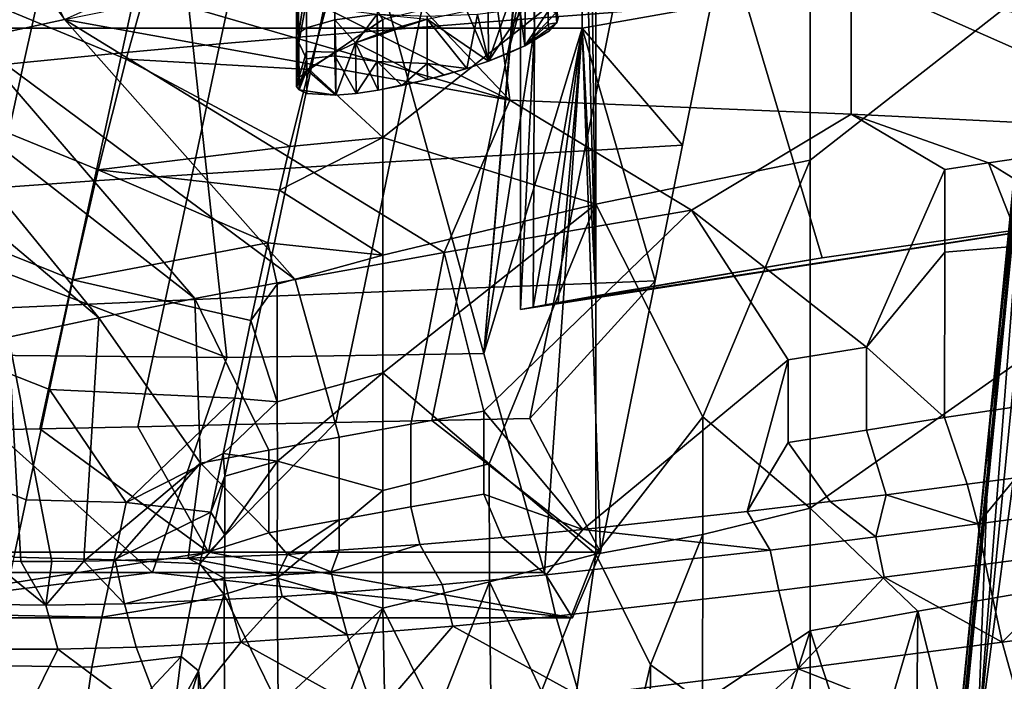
# Model space of a CAD drawing. Header units: millimetres. Extents: x -316 to 316, y -388 to 296.
# Tile 20 of 79: x -239 to -201, y 168 to 193. Entities that reach past the tile are written whole.
import ezdxf

# ---------------------------------------------------------------- set-up
doc = ezdxf.new("R2010")
doc.units = ezdxf.units.MM
doc.layers.add('Layer 01', color=7, linetype='Continuous', true_color=0x000000)

msp = doc.modelspace()

# ---------------------------------------------------------------- linework, layer by layer
at = {"layer": 'Layer 01'}
for points in [[(-253.462, 189.16, 271.231), (-267.414, 239.616, 5), (-237.373, 239.319, 5)], [(-237.373, 239.319, 5), (-230.993, 180.558, 315.566), (-253.462, 189.16, 271.231)], [(-237.373, 239.319, 5), (-221.167, 180.714, 314.229), (-230.993, 180.558, 315.566)], [(-221.167, 180.714, 314.229), (-237.373, 239.319, 5), (-217.911, 219.505, 376.35)], [(-217.911, 219.505, 376.35), (-219.241, 203.135, 350.98), (-221.167, 180.714, 314.229)], [(-216.882, 182.916, 396), (-216.882, 213.355, 396), (-217.242, 213.295, 389.123)], [(-216.882, 213.355, 396), (-191.71, 186.737, 396), (-175.125, 188.691, 396)], [(-216.882, 213.355, 396), (-208.241, 184.365, 396), (-191.71, 186.737, 396)], [(-208.241, 184.365, 396), (-216.882, 213.355, 396), (-216.882, 182.916, 396)], [(-141.856, 191.649, 396), (-216.882, 213.355, 396), (-158.503, 190.309, 396)], [(-216.882, 213.355, 396), (-175.125, 188.691, 396), (-158.503, 190.309, 396)], [(-108.517, 193.657, 396), (-216.882, 213.355, 396), (-125.544, 192.733, 396)], [(-125.544, 192.733, 396), (-216.882, 213.355, 396), (-141.856, 191.649, 396)], [(-216.882, 182.916, 396), (-217.242, 213.295, 389.123), (-217.409, 203.135, 385.932)], [(-219.236, 193.135, 351.071), (-219.404, 212.929, 347.875), (-219.764, 212.867, 341)], [(-141.856, 191.649, 341), (-158.503, 190.309, 341), (-219.764, 212.867, 341)], [(-125.544, 192.733, 341), (-219.764, 212.867, 341), (-108.517, 193.657, 341)], [(-219.764, 212.867, 341), (-158.503, 190.309, 341), (-175.125, 188.691, 341)], [(-219.764, 212.867, 341), (-191.71, 186.737, 341), (-219.764, 182.394, 341)], [(-175.125, 188.691, 341), (-191.71, 186.737, 341), (-219.764, 212.867, 341)], [(-219.764, 212.867, 341), (-125.544, 192.733, 341), (-141.856, 191.649, 341)], [(-219.764, 212.867, 341), (-219.764, 182.394, 341), (-219.236, 193.135, 351.071)], [(-219.236, 193.135, 351.071), (-219.241, 203.135, 350.98), (-219.404, 212.929, 347.875)], [(-198.613, 193.294, 454.792), (-197.87, 210.542, 452.372), (-202.318, 165.484, 453.958)], [(-200.113, 193.895, 451.03), (-202.318, 165.484, 453.958), (-197.87, 210.542, 452.372)], [(-198.662, 210.031, 448.572), (-198.662, 209.548, 434.345), (-201.786, 178.329, 441.619), (-201.828, 178.173, 449.652)], [(-198.662, 210.031, 448.572), (-201.828, 178.173, 449.652), (-200.113, 193.895, 451.03)], [(-201.35, 181.858, 416.102), (-201.786, 178.329, 441.619), (-198.662, 209.548, 434.345), (-198.662, 208.675, 408.595)], [(-198.662, 208.675, 408.595), (-200.524, 189.843, 406.392), (-209.744, 97.172, 412.376)], [(-198.662, 208.675, 408.595), (-209.744, 97.172, 412.376), (-201.35, 181.858, 416.102)], [(-244.207, 203.135, 352.289), (-219.241, 203.135, 350.98), (-244.202, 193.135, 352.379)], [(-219.241, 203.135, 350.98), (-244.207, 203.135, 352.289), (-244.202, 193.135, 352.379)], [(-219.236, 193.135, 351.071), (-244.202, 193.135, 352.379), (-219.241, 203.135, 350.98)], [(-244.202, 193.135, 352.379), (-219.236, 193.135, 351.071), (-219.241, 203.135, 350.98)], [(-217.409, 203.135, 385.932), (-242.375, 203.135, 387.241), (-242.37, 193.135, 387.331)], [(-242.375, 203.135, 387.241), (-217.409, 203.135, 385.932), (-242.37, 193.135, 387.331)], [(-217.409, 203.135, 385.932), (-242.37, 193.135, 387.331), (-217.404, 193.135, 386.023)], [(-217.404, 193.135, 386.023), (-242.37, 193.135, 387.331), (-217.409, 203.135, 385.932)], [(-221.167, 180.714, 314.229), (-219.241, 203.135, 350.98), (-219.236, 193.135, 351.071)], [(-217.404, 193.135, 386.023), (-216.882, 182.916, 396), (-217.409, 203.135, 385.932)], [(-217.409, 203.135, 385.932), (-212.495, 194.001, 479.706), (-217.404, 193.135, 386.023)], [(-194.02, 200.825, 520.351), (-185.476, 190.295, 522.496), (-207.129, 195.143, 522.783)], [(-242.272, 195.043, 697.188), (-234.832, 191.954, 697.427), (-233.624, 196.273, 713.973), (-241.011, 199.395, 713.77)], [(-216.247, 193.735, 479.831), (-215.237, 198.707, 499.173), (-218.993, 198.37, 499.282), (-219.998, 193.456, 479.956)], [(-219.998, 193.456, 479.956), (-218.993, 198.37, 499.282), (-222.673, 198.021, 499.387), (-223.675, 193.171, 480.078)], [(-223.675, 193.171, 480.078), (-222.673, 198.021, 499.387), (-226.5, 197.637, 499.497), (-227.5, 192.859, 480.206)], [(-227.5, 192.859, 480.206), (-226.5, 197.637, 499.497), (-230.251, 197.236, 499.604), (-231.25, 192.536, 480.33)], [(-231.25, 192.536, 480.33), (-230.251, 197.236, 499.604), (-233.998, 196.808, 499.71), (-234.997, 192.195, 480.454)], [(-240.73, 192.702, 536.244), (-238.489, 196.856, 549.789), (-244.028, 194.518, 550.343), (-244.028, 192.856, 543.334)], [(-238.489, 196.856, 549.789), (-240.73, 192.702, 536.244), (-237.197, 193.471, 533.357), (-232.215, 195.71, 535.254)], [(-234.997, 192.195, 480.454), (-233.998, 196.808, 499.71), (-237.74, 196.349, 499.816), (-238.742, 191.832, 480.578)], [(-228.326, 196.875, 561.008), (-228.312, 191.105, 562.591), (-228.326, 190.916, 561.881)], [(-228.326, 196.875, 561.008), (-228.23, 192.966, 562.774), (-228.312, 191.105, 562.591)], [(-228.23, 192.966, 562.774), (-228.326, 196.875, 561.008), (-227.945, 194.941, 563.34)], [(-228.326, 190.916, 561.881), (-228.23, 192.576, 560.863), (-228.326, 196.875, 561.008)], [(-227.945, 194.186, 559.589), (-228.326, 196.875, 561.008), (-228.23, 192.576, 560.863)], [(-216.883, 186.423, 660.279), (-208.691, 188.102, 659.881), (-208.691, 197.093, 697.801), (-216.883, 195.415, 698.199)], [(-200.461, 194.537, 680.471), (-208.691, 197.093, 697.801), (-208.691, 188.102, 659.881)], [(-237.197, 193.471, 533.357), (-240.73, 192.702, 536.244), (-238.774, 196.514, 533.776)], [(-240.73, 192.702, 536.244), (-240.413, 196.212, 535.146), (-238.774, 196.514, 533.776)], [(-239.401, 196.501, 549.873), (-237.197, 193.471, 533.357), (-240.73, 192.702, 536.244)], [(-225.275, 195.778, 526.682), (-220.997, 196.538, 525.112), (-220.167, 190.395, 526.337)], [(-220.167, 190.395, 526.337), (-220.997, 196.538, 525.112), (-207.129, 195.143, 522.783), (-207.129, 189.849, 524.038)], [(-242.484, 191.444, 480.701), (-238.742, 191.832, 480.578), (-237.74, 196.349, 499.816), (-241.476, 195.854, 499.921)], [(-227.84, 191.557, 694.001), (-226.595, 196.13, 711.76), (-233.624, 196.273, 713.973), (-234.832, 191.954, 697.427)], [(-227.84, 191.557, 694.001), (-225.021, 193.465, 698.662), (-226.595, 196.13, 711.76)], [(-229.42, 195.019, 528.571), (-225.275, 195.778, 526.682), (-220.167, 190.395, 526.337)], [(-226.861, 193.462, 565.286), (-226.861, 195.255, 564.932), (-225.239, 195.465, 565.995), (-225.239, 193.672, 566.349)], [(-216.883, 195.415, 698.199), (-225.021, 193.465, 698.662), (-225.021, 188.969, 679.702)], [(-216.883, 186.423, 660.279), (-216.883, 195.415, 698.199), (-225.021, 188.969, 679.702)], [(-243.395, 190.789, 680.873), (-235.905, 187.732, 681.15), (-234.832, 191.954, 697.427), (-242.272, 195.043, 697.188)], [(-229.42, 195.019, 528.571), (-220.167, 190.395, 526.337), (-233.421, 194.246, 530.805)], [(-227.945, 194.941, 563.34), (-227.945, 193.148, 563.694), (-228.23, 192.966, 562.774)], [(-227.945, 193.148, 563.694), (-227.945, 194.941, 563.34), (-226.861, 195.255, 564.932), (-226.861, 193.462, 565.286)], [(-207.129, 195.143, 522.783), (-185.476, 190.295, 522.496), (-193.695, 189.194, 523.092)], [(-207.129, 189.849, 524.038), (-207.129, 195.143, 522.783), (-193.695, 189.194, 523.092)], [(-208.701, 174.801, 603.8), (-200.461, 180.58, 621.611), (-200.461, 194.537, 680.471), (-208.691, 188.102, 659.881)], [(-233.421, 194.246, 530.805), (-220.167, 190.395, 526.337), (-237.197, 193.471, 533.357)], [(-227.945, 191.968, 560.026), (-227.945, 194.186, 559.589), (-228.23, 192.576, 560.863)], [(-226.861, 192.08, 558.351), (-226.861, 193.872, 557.997), (-227.945, 194.186, 559.589), (-227.945, 191.968, 560.026)], [(-219.79, 193.872, 557.997), (-219.594, 192.468, 558.486), (-218.706, 193.29, 559.766), (-218.706, 194.186, 559.589)], [(-218.371, 193.345, 560.914), (-218.422, 194.368, 560.509), (-218.706, 194.186, 559.589), (-218.706, 193.29, 559.766)], [(-218.422, 194.368, 560.509), (-218.371, 193.345, 560.914), (-218.324, 193.535, 561.694)], [(-225.239, 191.87, 557.288), (-225.239, 193.662, 556.934), (-226.861, 193.872, 557.997), (-226.861, 192.08, 558.351)], [(-221.818, 193.804, 566.474), (-220.991, 191.882, 557.487), (-223.331, 193.48, 566.774)], [(-220.998, 193.924, 566.101), (-220.991, 191.882, 557.487), (-221.818, 193.804, 566.474)], [(-221.412, 193.662, 556.934), (-220.991, 191.882, 557.487), (-220.248, 192.172, 557.92), (-219.79, 193.872, 557.997)], [(-220.998, 193.924, 566.101), (-220.248, 193.992, 565.594), (-220.991, 191.882, 557.487)], [(-219.592, 194.005, 564.965), (-219.594, 192.468, 558.486), (-220.991, 191.882, 557.487)], [(-219.592, 194.005, 564.965), (-220.991, 191.882, 557.487), (-220.248, 193.992, 565.594)], [(-220.248, 192.172, 557.92), (-219.594, 192.468, 558.486), (-219.79, 193.872, 557.997)], [(-218.655, 193.867, 563.419), (-219.594, 192.468, 558.486), (-219.592, 194.005, 564.965)], [(-218.655, 193.867, 563.419), (-218.409, 193.726, 562.573), (-219.594, 192.468, 558.486)], [(-212.495, 194.001, 479.706), (-213.572, 188.665, 459.149), (-217.404, 193.135, 386.023)], [(-212.495, 194.001, 479.706), (-216.247, 193.735, 479.831), (-217.32, 188.459, 459.292), (-213.572, 188.665, 459.149)], [(-202.318, 165.484, 453.958), (-200.113, 193.895, 451.03), (-201.828, 178.173, 449.652)], [(-240.73, 192.702, 536.244), (-237.197, 193.471, 533.357), (-228.38, 183.536, 530.828)], [(-222.68, 184.565, 528.458), (-237.197, 193.471, 533.357), (-220.167, 190.395, 526.337)], [(-222.68, 184.565, 528.458), (-228.38, 183.536, 530.828), (-237.197, 193.471, 533.357)], [(-227.945, 192.252, 563.871), (-227.945, 193.148, 563.694), (-226.861, 193.462, 565.286), (-226.828, 192.228, 565.564)], [(-225.021, 188.969, 679.702), (-225.021, 193.465, 698.662), (-227.84, 191.557, 694.001)], [(-226.068, 192.576, 566.119), (-226.861, 193.462, 565.286), (-225.239, 193.672, 566.349)], [(-226.068, 192.576, 566.119), (-226.828, 192.228, 565.564), (-226.861, 193.462, 565.286)], [(-225.214, 192.907, 566.511), (-226.068, 192.576, 566.119), (-225.239, 193.672, 566.349)], [(-223.325, 191.173, 557.038), (-226.068, 192.576, 566.119), (-223.331, 193.48, 566.774), (-221.816, 191.604, 557.19)], [(-226.068, 192.576, 566.119), (-225.214, 192.907, 566.511), (-223.331, 193.48, 566.774)], [(-225.214, 192.907, 566.511), (-225.239, 193.672, 566.349), (-224.288, 193.213, 566.732)], [(-223.331, 193.48, 566.774), (-224.288, 193.213, 566.732), (-225.239, 193.672, 566.349)], [(-223.326, 191.796, 556.914), (-223.326, 193.588, 556.56), (-225.239, 193.662, 556.934), (-225.239, 191.87, 557.288)], [(-224.288, 193.213, 566.732), (-223.331, 193.48, 566.774), (-225.214, 192.907, 566.511)], [(-221.068, 188.245, 459.435), (-219.998, 193.456, 479.956), (-223.675, 193.171, 480.078), (-224.742, 188.028, 459.576)], [(-220.991, 191.882, 557.487), (-221.816, 191.604, 557.19), (-223.331, 193.48, 566.774)], [(-223.326, 191.796, 556.914), (-221.816, 191.604, 557.19), (-221.412, 193.662, 556.934), (-223.326, 193.588, 556.56)], [(-221.816, 191.604, 557.19), (-220.991, 191.882, 557.487), (-221.412, 193.662, 556.934)], [(-217.32, 188.459, 459.292), (-216.247, 193.735, 479.831), (-219.998, 193.456, 479.956), (-221.068, 188.245, 459.435)], [(-218.409, 193.726, 562.573), (-218.371, 193.345, 560.914), (-219.594, 192.468, 558.486)], [(-218.371, 193.345, 560.914), (-218.409, 193.726, 562.573), (-218.324, 193.535, 561.694)], [(-219.236, 193.135, 351.071), (-217.404, 193.135, 386.023), (-242.37, 193.135, 387.331), (-244.202, 193.135, 352.379)], [(-217.404, 193.135, 386.023), (-219.236, 193.135, 351.071), (-244.202, 193.135, 352.379), (-242.37, 193.135, 387.331)], [(-224.742, 188.028, 459.576), (-223.675, 193.171, 480.078), (-227.5, 192.859, 480.206), (-228.565, 187.794, 459.721)], [(-228.241, 191.235, 563.073), (-228.23, 192.966, 562.774), (-227.945, 193.148, 563.694), (-227.945, 192.252, 563.871)], [(-217.404, 193.135, 386.023), (-218.852, 172.342, 358.404), (-221.167, 180.714, 314.229)], [(-219.236, 193.135, 351.071), (-217.404, 193.135, 386.023), (-221.167, 180.714, 314.229)], [(-219.764, 182.394, 341), (-219.285, 182.482, 350.131), (-219.236, 193.135, 351.071)], [(-218.371, 193.345, 560.914), (-218.657, 193.042, 559.942), (-219.594, 192.468, 558.486)], [(-218.706, 193.29, 559.766), (-219.594, 192.468, 558.486), (-218.657, 193.042, 559.942)], [(-217.404, 193.135, 386.023), (-219.236, 193.135, 351.071), (-219.285, 182.482, 350.131)], [(-217.404, 193.135, 386.023), (-219.285, 182.482, 350.131), (-218.807, 182.569, 359.263)], [(-218.852, 172.342, 358.404), (-217.404, 193.135, 386.023), (-216.71, 173.123, 399.276), (-217.779, 170.616, 378.88)], [(-218.807, 182.569, 359.263), (-218.328, 182.656, 368.394), (-217.404, 193.135, 386.023)], [(-218.706, 193.29, 559.766), (-218.657, 193.042, 559.942), (-218.371, 193.345, 560.914)], [(-218.328, 182.656, 368.394), (-216.882, 182.916, 396), (-217.404, 193.135, 386.023)], [(-216.71, 173.123, 399.276), (-217.404, 193.135, 386.023), (-214.618, 183.484, 439.191)], [(-217.404, 193.135, 386.023), (-213.572, 188.665, 459.149), (-214.618, 183.484, 439.191)], [(-202.318, 165.484, 453.958), (-200.108, 165.376, 457.233), (-198.613, 193.294, 454.792)], [(-240.73, 192.702, 536.244), (-232.215, 182.808, 532.854), (-243.966, 191.971, 539.471)], [(-228.38, 183.536, 530.828), (-232.215, 182.808, 532.854), (-240.73, 192.702, 536.244)], [(-228.565, 187.794, 459.721), (-227.5, 192.859, 480.206), (-231.25, 192.536, 480.33), (-232.313, 187.554, 459.864)], [(-228.23, 192.966, 562.774), (-228.241, 191.235, 563.073), (-228.312, 191.105, 562.591)], [(-138.143, 109.404, 399.955), (-237.557, -183.094, 409.876), (-200.241, 192.379, 397.14)], [(-237.557, -183.094, 409.876), (-209.744, 97.172, 412.376), (-200.241, 192.379, 397.14)], [(-232.313, 187.554, 459.864), (-231.25, 192.536, 480.33), (-234.997, 192.195, 480.454), (-236.061, 187.303, 460.007)], [(-228.326, 190.916, 561.881), (-228.227, 190.786, 561.204), (-228.23, 192.576, 560.863)], [(-228.23, 192.576, 560.863), (-228.227, 190.786, 561.204), (-227.945, 191.968, 560.026)], [(-226.068, 192.576, 566.119), (-226.827, 190.58, 558.612), (-226.828, 192.228, 565.564)], [(-226.068, 192.576, 566.119), (-226.051, 190.647, 557.965), (-226.827, 190.58, 558.612)], [(-225.208, 190.77, 557.492), (-226.051, 190.647, 557.965), (-226.068, 192.576, 566.119)], [(-226.068, 192.576, 566.119), (-223.325, 191.173, 557.038), (-225.208, 190.77, 557.492)], [(-220.991, 191.882, 557.487), (-219.594, 192.468, 558.486), (-220.248, 192.172, 557.92)], [(-200.241, 192.379, 397.14), (-209.744, 97.172, 412.376), (-200.524, 189.843, 406.392)], [(-246.829, 191.303, 543.045), (-243.966, 191.971, 539.471), (-235.875, 182.072, 535.177)], [(-232.215, 182.808, 532.854), (-235.875, 182.072, 535.177), (-243.966, 191.971, 539.471)], [(-236.061, 187.303, 460.007), (-234.997, 192.195, 480.454), (-238.742, 191.832, 480.578), (-239.808, 187.04, 460.149)], [(-234.832, 191.954, 697.427), (-235.905, 187.732, 681.15), (-228.579, 188.615, 682.524)], [(-234.832, 191.954, 697.427), (-228.579, 188.615, 682.524), (-227.84, 191.557, 694.001)], [(-228.241, 191.235, 563.073), (-227.945, 192.252, 563.871), (-227.931, 191.546, 564.046)], [(-228.227, 190.786, 561.204), (-227.933, 190.647, 560.257), (-227.945, 191.968, 560.026)], [(-226.828, 192.228, 565.564), (-227.931, 191.546, 564.046), (-227.945, 192.252, 563.871)], [(-226.827, 190.58, 558.612), (-226.861, 192.08, 558.351), (-227.945, 191.968, 560.026), (-227.933, 190.647, 560.257)], [(-226.828, 192.228, 565.564), (-226.827, 190.58, 558.612), (-227.931, 191.546, 564.046)], [(-226.861, 192.08, 558.351), (-226.827, 190.58, 558.612), (-226.051, 190.647, 557.965)], [(-226.861, 192.08, 558.351), (-226.051, 190.647, 557.965), (-225.239, 191.87, 557.288)], [(-238.742, 191.832, 480.578), (-242.484, 191.444, 480.701), (-243.553, 186.761, 460.291), (-239.808, 187.04, 460.149)], [(-228.579, 188.615, 682.524), (-225.021, 188.969, 679.702), (-227.84, 191.557, 694.001)], [(-228.227, 190.786, 561.204), (-228.326, 190.916, 561.881), (-227.931, 191.546, 564.046)], [(-227.931, 191.546, 564.046), (-228.326, 190.916, 561.881), (-228.241, 191.235, 563.073)], [(-226.827, 190.58, 558.612), (-228.227, 190.786, 561.204), (-227.931, 191.546, 564.046)], [(-226.051, 190.647, 557.965), (-225.208, 190.77, 557.492), (-225.239, 191.87, 557.288)], [(-224.3, 190.945, 557.18), (-223.326, 191.796, 556.914), (-225.239, 191.87, 557.288)], [(-225.208, 190.77, 557.492), (-224.3, 190.945, 557.18), (-225.239, 191.87, 557.288)], [(-223.326, 191.796, 556.914), (-224.3, 190.945, 557.18), (-223.325, 191.173, 557.038)], [(-223.326, 191.796, 556.914), (-222.68, 191.344, 557.046), (-221.816, 191.604, 557.19)], [(-222.68, 191.344, 557.046), (-223.326, 191.796, 556.914), (-223.325, 191.173, 557.038)], [(-221.816, 191.604, 557.19), (-222.68, 191.344, 557.046), (-223.325, 191.173, 557.038)], [(-239.328, 181.335, 537.8), (-246.829, 191.303, 543.045), (-235.875, 182.072, 535.177)], [(-228.241, 191.235, 563.073), (-228.326, 190.916, 561.881), (-228.312, 191.105, 562.591)], [(-225.208, 190.77, 557.492), (-223.325, 191.173, 557.038), (-224.3, 190.945, 557.18)], [(-244.405, 186.556, 664.534), (-236.868, 183.529, 664.842), (-235.905, 187.732, 681.15), (-243.395, 190.789, 680.873)], [(-227.933, 190.647, 560.257), (-228.227, 190.786, 561.204), (-226.827, 190.58, 558.612)], [(-213.233, 186.189, 525.798), (-222.68, 184.565, 528.458), (-220.167, 190.395, 526.337)], [(-207.129, 189.849, 524.038), (-213.233, 186.189, 525.798), (-220.167, 190.395, 526.337)], [(-213.233, 186.189, 525.798), (-207.129, 189.849, 524.038), (-203.545, 187.744, 524.156), (-206.547, 180.95, 526.081)], [(-193.695, 189.194, 523.092), (-201.879, 187.999, 523.943), (-207.129, 189.849, 524.038)], [(-203.545, 187.744, 524.156), (-207.129, 189.849, 524.038), (-201.879, 187.999, 523.943)], [(-166.611, 189.558, 370.7), (-206.436, -202.585, 358.705), (-166.611, 189.558, 345.686)], [(-206.436, -202.585, 358.705), (-166.611, 189.558, 370.7), (-166.611, 189.558, 395.714), (-205.993, -198.221, 408.587)], [(-178.049, 188.374, 345.763), (-166.611, 189.558, 345.686), (-206.436, -202.585, 358.705)], [(-195.083, 186.292, 395.916), (-205.993, -198.221, 408.587), (-166.611, 189.558, 395.714)], [(-243.133, 180.675, 315.588), (-253.462, 189.16, 271.231), (-230.993, 180.558, 315.566)], [(-225.021, 188.969, 679.702), (-228.579, 188.615, 682.524), (-228.972, 186.953, 676.012)], [(-225.021, 188.969, 679.702), (-228.972, 186.953, 676.012), (-225.021, 184.473, 660.741)], [(-225.021, 188.969, 679.702), (-225.021, 184.473, 660.741), (-216.883, 186.423, 660.279)], [(-201.879, 187.999, 523.943), (-193.695, 189.194, 523.092), (-197.759, 185.45, 524.227)], [(-228.972, 186.953, 676.012), (-228.579, 188.615, 682.524), (-235.905, 187.732, 681.15)], [(-218.363, 183.341, 439.352), (-214.618, 183.484, 439.191), (-213.572, 188.665, 459.149), (-217.32, 188.459, 459.292)], [(-222.109, 183.193, 439.513), (-221.068, 188.245, 459.435), (-224.742, 188.028, 459.576), (-225.781, 183.046, 439.67)], [(-218.363, 183.341, 439.352), (-217.32, 188.459, 459.292), (-221.068, 188.245, 459.435), (-222.109, 183.193, 439.513)], [(-178.049, 188.374, 345.763), (-206.436, -202.585, 358.705), (-197.125, 186.013, 345.905)], [(-229.602, 182.888, 439.834), (-228.565, 187.794, 459.721), (-232.313, 187.554, 459.864), (-233.349, 182.728, 439.995)], [(-225.781, 183.046, 439.67), (-224.742, 188.028, 459.576), (-228.565, 187.794, 459.721), (-229.602, 182.888, 439.834)], [(-208.691, 188.102, 659.881), (-216.883, 186.423, 660.279), (-212.793, 178.3, 622.152)], [(-212.793, 178.3, 622.152), (-208.701, 174.801, 603.8), (-208.691, 188.102, 659.881)], [(-201.879, 187.999, 523.943), (-200.63, 184.822, 524.592), (-203.545, 184.581, 524.905), (-203.545, 187.744, 524.156)], [(-201.879, 187.999, 523.943), (-197.759, 185.45, 524.227), (-200.63, 184.822, 524.592)], [(-233.349, 182.728, 439.995), (-232.313, 187.554, 459.864), (-236.061, 187.303, 460.007), (-237.097, 182.564, 440.155)], [(-235.905, 187.732, 681.15), (-236.868, 183.529, 664.842), (-229.425, 184.944, 668.125)], [(-235.905, 187.732, 681.15), (-229.425, 184.944, 668.125), (-228.972, 186.953, 676.012)], [(-203.545, 184.581, 524.905), (-206.547, 180.95, 526.081), (-203.545, 187.744, 524.156)], [(-237.097, 182.564, 440.155), (-236.061, 187.303, 460.007), (-239.808, 187.04, 460.149), (-240.844, 182.393, 440.316)], [(-229.425, 184.944, 668.125), (-225.021, 184.473, 660.741), (-228.972, 186.953, 676.012)], [(-219.764, 182.394, 341), (-191.71, 186.737, 341), (-219.285, 182.482, 350.131)], [(-218.807, 182.569, 359.263), (-219.285, 182.482, 350.131), (-191.71, 186.737, 341), (-191.71, 186.737, 354.75)], [(-208.241, 184.365, 396), (-218.807, 182.569, 359.263), (-191.71, 186.737, 354.75), (-191.71, 186.737, 368.5)], [(-191.71, 186.737, 396), (-208.241, 184.365, 396), (-191.71, 186.737, 382.25)], [(-208.241, 184.365, 396), (-191.71, 186.737, 368.5), (-191.71, 186.737, 382.25)], [(-245.347, 182.335, 648.187), (-237.766, 179.333, 648.504), (-236.868, 183.529, 664.842), (-244.405, 186.556, 664.534)], [(-195.083, 186.292, 395.916), (-197.125, 186.013, 395.932), (-236.147, -198.212, 408.687), (-205.993, -198.221, 408.587)], [(-216.883, 186.423, 660.279), (-225.021, 184.473, 660.741), (-225.021, 179.977, 641.781)], [(-225.021, 179.977, 641.781), (-220.96, 176.494, 622.58), (-216.883, 186.423, 660.279)], [(-220.96, 176.494, 622.58), (-216.884, 173.054, 603.901), (-216.883, 186.423, 660.279)], [(-216.883, 186.423, 660.279), (-216.884, 173.054, 603.901), (-212.793, 178.3, 622.152)], [(-197.125, 186.013, 345.905), (-236.59, -202.577, 358.805), (-236.147, -198.212, 408.687), (-197.125, 186.013, 370.918)], [(-206.436, -202.585, 358.705), (-236.59, -202.577, 358.805), (-197.125, 186.013, 345.905)], [(-236.147, -198.212, 408.687), (-197.125, 186.013, 395.932), (-197.125, 186.013, 370.918)], [(-222.68, 184.565, 528.458), (-213.233, 186.189, 525.798), (-221.162, 178.508, 529.435)], [(-213.233, 186.189, 525.798), (-209.537, 180.471, 526.572), (-217.38, 173.989, 529.53), (-221.162, 178.508, 529.435)], [(-213.233, 186.189, 525.798), (-206.547, 180.95, 526.081), (-209.537, 180.471, 526.572)], [(-236.868, 183.529, 664.842), (-230.066, 181.975, 656.444), (-229.425, 184.944, 668.125)], [(-230.066, 181.975, 656.444), (-229.058, 183.367, 661.003), (-229.425, 184.944, 668.125)], [(-229.058, 183.367, 661.003), (-225.021, 184.473, 660.741), (-229.425, 184.944, 668.125)], [(-203.56, 178.263, 526.405), (-203.545, 184.581, 524.905), (-200.63, 184.822, 524.592), (-200.655, 178.697, 526.046)], [(-229.058, 178.871, 642.043), (-225.021, 179.977, 641.781), (-225.021, 184.473, 660.741), (-229.058, 183.367, 661.003)], [(-223.958, 178.013, 530.43), (-226.7, 177.52, 531.556), (-228.38, 183.536, 530.828), (-222.68, 184.565, 528.458)], [(-221.162, 178.508, 529.435), (-223.958, 178.013, 530.43), (-222.68, 184.565, 528.458)], [(-203.545, 184.581, 524.905), (-203.56, 178.263, 526.405), (-206.547, 180.95, 526.081)], [(-208.241, 184.365, 396), (-218.328, 182.656, 368.394), (-218.807, 182.569, 359.263)], [(-218.328, 182.656, 368.394), (-208.241, 184.365, 396), (-216.882, 182.916, 396)], [(-230.685, 179.009, 644.761), (-230.066, 181.975, 656.444), (-236.868, 183.529, 664.842), (-237.766, 179.333, 648.504)], [(-228.38, 183.536, 530.828), (-226.7, 177.52, 531.556), (-229.385, 177.024, 532.822), (-232.215, 182.808, 532.854)], [(-230.066, 181.975, 656.444), (-229.058, 178.871, 642.043), (-229.058, 183.367, 661.003)], [(-219.408, 178.228, 419.412), (-218.363, 183.341, 439.352), (-222.109, 183.193, 439.513), (-223.152, 178.152, 419.59)], [(-219.408, 178.228, 419.412), (-216.71, 173.123, 399.276), (-214.618, 183.484, 439.191)], [(-218.363, 183.341, 439.352), (-219.408, 178.228, 419.412), (-214.618, 183.484, 439.191)], [(-230.644, 177.996, 419.947), (-229.602, 182.888, 439.834), (-233.349, 182.728, 439.995), (-234.389, 177.917, 420.126)], [(-226.823, 178.076, 419.765), (-225.781, 183.046, 439.67), (-229.602, 182.888, 439.834), (-230.644, 177.996, 419.947)], [(-223.152, 178.152, 419.59), (-222.109, 183.193, 439.513), (-225.781, 183.046, 439.67), (-226.823, 178.076, 419.765)], [(-238.136, 177.836, 420.304), (-237.097, 182.564, 440.155), (-240.844, 182.393, 440.316), (-241.883, 177.753, 420.483)], [(-234.389, 177.917, 420.126), (-233.349, 182.728, 439.995), (-237.097, 182.564, 440.155), (-238.136, 177.836, 420.304)], [(-232.215, 182.808, 532.854), (-231.997, 176.525, 534.228), (-235.875, 182.072, 535.177)], [(-232.215, 182.808, 532.854), (-229.385, 177.024, 532.822), (-231.997, 176.525, 534.228)], [(-246.277, 178.106, 631.827), (-238.651, 175.124, 632.13), (-237.766, 179.333, 648.504), (-245.347, 182.335, 648.187)], [(-235.875, 182.072, 535.177), (-236.455, 172.779, 537.76), (-237.67, 172.769, 538.597), (-239.328, 181.335, 537.8)], [(-235.875, 182.072, 535.177), (-231.997, 176.525, 534.228), (-236.455, 172.779, 537.76)], [(-230.685, 179.009, 644.761), (-229.058, 178.871, 642.043), (-230.066, 181.975, 656.444)], [(-208.161, 114.457, 451.813), (-201.35, 181.858, 416.102), (-209.744, 97.172, 412.376)], [(-201.786, 178.329, 441.619), (-201.35, 181.858, 416.102), (-208.161, 114.457, 451.813)], [(-238.865, 172.773, 539.474), (-240.008, 172.79, 540.367), (-239.328, 181.335, 537.8)], [(-237.67, 172.769, 538.597), (-238.865, 172.773, 539.474), (-239.328, 181.335, 537.8)], [(-233.831, 172.342, 359.189), (-248.811, 172.342, 359.974), (-243.133, 180.675, 315.588)], [(-243.133, 180.675, 315.588), (-230.993, 180.558, 315.566), (-233.831, 172.342, 359.189)], [(-218.852, 172.342, 358.404), (-233.831, 172.342, 359.189), (-230.993, 180.558, 315.566), (-221.167, 180.714, 314.229)], [(-206.547, 180.95, 526.081), (-206.547, 177.787, 526.831), (-209.537, 177.309, 527.322), (-209.537, 180.471, 526.572)], [(-206.547, 177.787, 526.831), (-206.547, 180.95, 526.081), (-203.56, 178.263, 526.405)], [(-217.38, 173.989, 529.53), (-209.537, 180.471, 526.572), (-211.098, 174.679, 528.175)], [(-211.098, 174.679, 528.175), (-209.537, 180.471, 526.572), (-209.537, 177.309, 527.322)], [(-200.461, 180.58, 621.611), (-208.701, 174.801, 603.8), (-204.58, 170.875, 583.86), (-200.461, 171.589, 583.691)], [(-225.021, 179.977, 641.781), (-229.058, 178.871, 642.043), (-229.054, 176.596, 632.442)], [(-225.021, 175.481, 622.821), (-225.021, 179.977, 641.781), (-229.054, 176.596, 632.442)], [(-225.021, 179.977, 641.781), (-225.021, 175.481, 622.821), (-220.96, 176.494, 622.58)], [(-234.831, 175.016, 631.926), (-237.766, 179.333, 648.504), (-238.651, 175.124, 632.13)], [(-237.766, 179.333, 648.504), (-234.831, 175.016, 631.926), (-230.685, 179.009, 644.761)], [(-230.685, 179.009, 644.761), (-234.831, 175.016, 631.926), (-231.125, 176.894, 636.432)], [(-229.058, 178.871, 642.043), (-230.685, 179.009, 644.761), (-231.125, 176.894, 636.432)], [(-231.125, 176.894, 636.432), (-229.054, 176.596, 632.442), (-229.058, 178.871, 642.043)], [(-221.162, 178.508, 529.435), (-221.162, 175.345, 530.185), (-223.958, 174.851, 531.18), (-223.958, 178.013, 530.43)], [(-221.162, 178.508, 529.435), (-217.38, 173.989, 529.53), (-221.162, 175.345, 530.185)], [(-200.655, 178.697, 526.046), (-200.841, 175.962, 526.71), (-202.694, 175.717, 526.926), (-203.56, 178.263, 526.405)], [(-239.123, 172.929, 623.626), (-238.651, 175.124, 632.13), (-246.277, 178.106, 631.827)], [(-234.389, 177.917, 420.126), (-231.689, 173.123, 400.061), (-230.644, 177.996, 419.947)], [(-223.152, 178.152, 419.59), (-226.823, 178.076, 419.765), (-231.689, 173.123, 400.061), (-216.71, 173.123, 399.276)], [(-230.644, 177.996, 419.947), (-231.689, 173.123, 400.061), (-226.823, 178.076, 419.765)], [(-223.958, 178.013, 530.43), (-223.958, 174.851, 531.18), (-226.7, 174.358, 532.306), (-226.7, 177.52, 531.556)], [(-216.71, 173.123, 399.276), (-219.408, 178.228, 419.412), (-223.152, 178.152, 419.59)], [(-212.793, 178.3, 622.152), (-216.884, 173.054, 603.901), (-212.793, 173.804, 603.192)], [(-208.701, 174.801, 603.8), (-212.793, 178.3, 622.152), (-212.793, 173.804, 603.192)], [(-204.994, 146.315, 450.733), (-201.786, 178.329, 441.619), (-208.161, 114.457, 451.813)], [(-205.788, 175.316, 527.33), (-206.547, 177.787, 526.831), (-203.56, 178.263, 526.405), (-202.694, 175.717, 526.926)], [(-201.828, 178.173, 449.652), (-201.786, 178.329, 441.619), (-204.994, 146.315, 450.733)], [(-202.318, 165.484, 453.958), (-201.828, 178.173, 449.652), (-204.994, 146.315, 450.733)], [(-246.669, 173.123, 400.846), (-231.689, 173.123, 400.061), (-238.136, 177.836, 420.304), (-241.883, 177.753, 420.483)], [(-238.136, 177.836, 420.304), (-231.689, 173.123, 400.061), (-234.389, 177.917, 420.126)], [(-206.547, 177.787, 526.831), (-205.788, 175.316, 527.33), (-207.925, 175.061, 527.642), (-209.537, 177.309, 527.322)], [(-226.7, 177.52, 531.556), (-226.7, 174.358, 532.306), (-229.385, 173.862, 533.572), (-229.385, 177.024, 532.822)], [(-207.925, 175.061, 527.642), (-211.098, 174.679, 528.175), (-209.537, 177.309, 527.322)], [(-231.125, 176.894, 636.432), (-234.831, 175.016, 631.926), (-231.597, 174.653, 627.629)], [(-231.997, 176.525, 534.228), (-229.385, 177.024, 532.822), (-229.385, 173.862, 533.572)], [(-231.125, 176.894, 636.432), (-231.597, 174.653, 627.629), (-231.063, 176.029, 632.704)], [(-231.125, 176.894, 636.432), (-231.063, 176.029, 632.704), (-229.054, 176.596, 632.442)], [(-236.455, 172.779, 537.76), (-231.997, 176.525, 534.228), (-235.255, 172.801, 536.982)], [(-231.997, 176.525, 534.228), (-232.468, 172.89, 535.341), (-235.255, 172.801, 536.982)], [(-231.997, 176.525, 534.228), (-229.385, 173.862, 533.572), (-232.468, 172.89, 535.341)], [(-231.088, 171.503, 613.646), (-229.058, 172.128, 613.603), (-229.054, 176.596, 632.442), (-231.063, 173.781, 623.224)], [(-229.054, 176.596, 632.442), (-231.063, 176.029, 632.704), (-231.063, 173.781, 623.224)], [(-225.021, 175.481, 622.821), (-229.054, 176.596, 632.442), (-229.058, 172.128, 613.603)], [(-225.021, 170.985, 603.86), (-220.944, 171.997, 603.601), (-220.96, 176.494, 622.58), (-225.021, 175.481, 622.821)], [(-216.884, 173.054, 603.901), (-220.96, 176.494, 622.58), (-220.944, 171.997, 603.601)], [(-231.597, 174.653, 627.629), (-231.063, 173.781, 623.224), (-231.063, 176.029, 632.704)], [(-202.694, 175.717, 526.926), (-200.841, 175.962, 526.71), (-202.283, 174.207, 527.328)], [(-198.078, 174.752, 526.865), (-202.283, 174.207, 527.328), (-200.841, 175.962, 526.71)], [(-225.021, 170.985, 603.86), (-225.021, 175.481, 622.821), (-229.058, 172.128, 613.603)], [(-221.162, 175.345, 530.185), (-220.47, 173.69, 530.382), (-223.609, 173.422, 531.401), (-223.958, 174.851, 531.18)], [(-220.47, 173.69, 530.382), (-221.162, 175.345, 530.185), (-217.38, 173.989, 529.53)], [(-205.788, 175.316, 527.33), (-202.694, 175.717, 526.926), (-202.283, 174.207, 527.328)], [(-239.123, 172.929, 623.626), (-235.296, 172.832, 623.411), (-234.831, 175.016, 631.926), (-238.651, 175.124, 632.13)], [(-234.831, 175.016, 631.926), (-235.296, 172.832, 623.411), (-231.597, 174.653, 627.629)], [(-206.18, 173.705, 527.836), (-210.224, 173.204, 528.473), (-211.098, 174.679, 528.175), (-207.925, 175.061, 527.642)], [(-206.18, 173.705, 527.836), (-207.925, 175.061, 527.642), (-205.788, 175.316, 527.33)], [(-206.18, 173.705, 527.836), (-205.788, 175.316, 527.33), (-202.283, 174.207, 527.328)], [(-235.296, 172.832, 623.411), (-232.021, 172.675, 619.877), (-231.597, 174.653, 627.629)], [(-232.021, 172.675, 619.877), (-231.063, 173.781, 623.224), (-231.597, 174.653, 627.629)], [(-223.958, 174.851, 531.18), (-223.609, 173.422, 531.401), (-226.699, 173.197, 532.58), (-226.7, 174.358, 532.306)], [(-217.38, 173.989, 529.53), (-211.098, 174.679, 528.175), (-210.224, 173.204, 528.473)], [(-212.811, 167.383, 576.128), (-208.691, 170.118, 584.04), (-208.701, 174.801, 603.8), (-212.793, 173.804, 603.192)], [(-208.701, 174.801, 603.8), (-208.691, 170.118, 584.04), (-204.58, 170.875, 583.86)], [(-198.078, 174.752, 526.865), (-197.805, 173.217, 527.455), (-201.991, 172.67, 527.913), (-202.283, 174.207, 527.328)], [(-228.675, 173.033, 533.442), (-229.385, 173.862, 533.572), (-226.7, 174.358, 532.306)], [(-226.699, 173.197, 532.58), (-228.675, 173.033, 533.442), (-226.7, 174.358, 532.306)], [(-229.385, 173.862, 533.572), (-228.675, 173.033, 533.442), (-232.468, 172.89, 535.341)], [(-220.47, 173.69, 530.382), (-217.38, 173.989, 529.53), (-218.79, 172.253, 530.363)], [(-217.38, 173.989, 529.53), (-210.224, 173.204, 528.473), (-218.79, 172.253, 530.363)], [(-202.283, 174.207, 527.328), (-201.991, 172.67, 527.913), (-205.871, 172.165, 528.415), (-206.18, 173.705, 527.836)], [(-232.021, 172.675, 619.877), (-231.088, 171.503, 613.646), (-231.063, 173.781, 623.224)], [(-218.79, 172.253, 530.363), (-222.757, 171.885, 531.575), (-223.609, 173.422, 531.401), (-220.47, 173.69, 530.382)], [(-212.793, 173.804, 603.192), (-216.884, 173.054, 603.901), (-214.798, 168.824, 584.049)], [(-214.798, 168.824, 584.049), (-212.811, 167.383, 576.128), (-212.793, 173.804, 603.192)], [(-206.18, 173.705, 527.836), (-205.871, 172.165, 528.415), (-209.894, 171.658, 529.043), (-210.224, 173.204, 528.473)], [(-217.779, 170.616, 378.88), (-231.689, 173.123, 400.061), (-247.738, 170.616, 380.45)], [(-231.689, 173.123, 400.061), (-246.669, 173.123, 400.846), (-247.738, 170.616, 380.45)], [(-216.71, 173.123, 399.276), (-231.689, 173.123, 400.061), (-217.779, 170.616, 378.88)], [(-228.675, 173.033, 533.442), (-226.699, 173.197, 532.58), (-227.004, 172.371, 532.92)], [(-227.004, 172.371, 532.92), (-226.699, 173.197, 532.58), (-223.609, 173.422, 531.401)], [(-222.757, 171.885, 531.575), (-226.82, 171.569, 533.103), (-227.004, 172.371, 532.92), (-223.609, 173.422, 531.401)], [(-209.894, 171.658, 529.043), (-218.41, 170.684, 530.901), (-218.79, 172.253, 530.363), (-210.224, 173.204, 528.473)], [(-201.357, 169.693, 529.61), (-201.991, 172.67, 527.913), (-197.805, 173.217, 527.455)], [(-193.106, 170.778, 528.787), (-201.357, 169.693, 529.61), (-197.805, 173.217, 527.455)], [(-237.909, 171.103, 539.271), (-240.908, 171.136, 541.626), (-240.008, 172.79, 540.367)], [(-237.909, 171.103, 539.271), (-240.008, 172.79, 540.367), (-238.865, 172.773, 539.474)], [(-239.605, 170.723, 615.1), (-235.77, 170.639, 614.886), (-235.296, 172.832, 623.411), (-239.123, 172.929, 623.626)], [(-238.865, 172.773, 539.474), (-237.67, 172.769, 538.597), (-237.909, 171.103, 539.271)], [(-237.909, 171.103, 539.271), (-237.67, 172.769, 538.597), (-236.455, 172.779, 537.76)], [(-237.909, 171.103, 539.271), (-236.455, 172.779, 537.76), (-234.904, 171.157, 537.255)], [(-236.455, 172.779, 537.76), (-235.255, 172.801, 536.982), (-234.904, 171.157, 537.255)], [(-232.336, 171.216, 614.161), (-232.021, 172.675, 619.877), (-235.296, 172.832, 623.411), (-235.77, 170.639, 614.886)], [(-231.084, 172.136, 534.821), (-234.904, 171.157, 537.255), (-235.255, 172.801, 536.982), (-232.468, 172.89, 535.341)], [(-232.468, 172.89, 535.341), (-228.675, 173.033, 533.442), (-229.053, 172.244, 533.827)], [(-232.468, 172.89, 535.341), (-229.053, 172.244, 533.827), (-231.084, 172.136, 534.821)], [(-227.004, 172.371, 532.92), (-229.053, 172.244, 533.827), (-228.675, 173.033, 533.442)], [(-216.884, 173.054, 603.901), (-220.944, 171.997, 603.601), (-218.962, 167.811, 583.875)], [(-216.884, 173.054, 603.901), (-218.962, 167.811, 583.875), (-218.618, 160.74, 553.697)], [(-216.653, 160.805, 552.011), (-214.798, 168.824, 584.049), (-216.884, 173.054, 603.901), (-218.618, 160.74, 553.697)], [(-233.831, 172.342, 359.189), (-247.738, 170.616, 380.45), (-248.811, 172.342, 359.974)], [(-247.738, 170.616, 380.45), (-233.831, 172.342, 359.189), (-217.779, 170.616, 378.88)], [(-233.831, 172.342, 359.189), (-218.852, 172.342, 358.404), (-217.779, 170.616, 378.88)], [(-232.021, 172.675, 619.877), (-232.336, 171.216, 614.161), (-231.088, 171.503, 613.646)], [(-227.004, 172.371, 532.92), (-226.82, 171.569, 533.103), (-228.867, 171.437, 534.003), (-229.053, 172.244, 533.827)], [(-205.871, 172.165, 528.415), (-201.991, 172.67, 527.913), (-201.357, 169.693, 529.61)], [(-230.896, 171.323, 534.991), (-234.904, 171.157, 537.255), (-231.084, 172.136, 534.821)], [(-229.058, 172.128, 613.603), (-231.088, 171.503, 613.646), (-229.024, 167.277, 593.103)], [(-229.053, 172.244, 533.827), (-228.867, 171.437, 534.003), (-230.896, 171.323, 534.991), (-231.084, 172.136, 534.821)], [(-229.058, 172.128, 613.603), (-229.024, 167.277, 593.103), (-225.021, 170.985, 603.86)], [(-220.944, 171.997, 603.601), (-225.021, 170.985, 603.86), (-222.978, 166.866, 584.172)], [(-220.944, 171.997, 603.601), (-222.978, 166.866, 584.172), (-222.617, 160.323, 556.172), (-220.823, 160.768, 556.116)], [(-218.79, 172.253, 530.363), (-218.41, 170.684, 530.901), (-222.354, 170.3, 532.092), (-222.757, 171.885, 531.575)], [(-218.962, 167.811, 583.875), (-220.944, 171.997, 603.601), (-220.823, 160.768, 556.116)], [(-209.15, 168.662, 530.712), (-209.894, 171.658, 529.043), (-205.871, 172.165, 528.415)], [(-201.357, 169.693, 529.61), (-209.15, 168.662, 530.712), (-205.871, 172.165, 528.415)], [(-222.757, 171.885, 531.575), (-222.354, 170.3, 532.092), (-226.395, 169.964, 533.596), (-226.82, 171.569, 533.103)], [(-209.894, 171.658, 529.043), (-209.15, 168.662, 530.712), (-217.509, 167.642, 532.511), (-218.41, 170.684, 530.901)], [(-200.461, 171.589, 583.691), (-204.58, 170.875, 583.86), (-202.56, 162.836, 548.368), (-200.399, 163.221, 548.35)], [(-232.734, 169.135, 605.953), (-232.336, 171.216, 614.161), (-235.77, 170.639, 614.886), (-236.143, 168.734, 607.426)], [(-230.896, 171.323, 534.991), (-230.452, 169.692, 535.454), (-234.448, 169.498, 537.688), (-234.904, 171.157, 537.255)], [(-232.072, 168.594, 602.735), (-231.088, 171.503, 613.646), (-232.336, 171.216, 614.161), (-232.734, 169.135, 605.953)], [(-231.088, 171.503, 613.646), (-232.072, 168.594, 602.735), (-231.061, 160.693, 568.02)], [(-231.088, 171.503, 613.646), (-231.061, 160.693, 568.02), (-229.024, 167.277, 593.103)], [(-230.452, 169.692, 535.454), (-230.896, 171.323, 534.991), (-228.867, 171.437, 534.003)], [(-226.395, 169.964, 533.596), (-230.452, 169.692, 535.454), (-228.867, 171.437, 534.003)], [(-228.867, 171.437, 534.003), (-226.82, 171.569, 533.103), (-226.395, 169.964, 533.596)], [(-237.909, 171.103, 539.271), (-237.448, 169.42, 539.679), (-240.449, 169.424, 542.01), (-240.908, 171.136, 541.626)], [(-234.904, 171.157, 537.255), (-234.448, 169.498, 537.688), (-237.448, 169.42, 539.679), (-237.909, 171.103, 539.271)], [(-229.024, 167.277, 593.103), (-227.104, 165.651, 583.846), (-225.021, 170.985, 603.86)], [(-227.104, 165.651, 583.846), (-224.825, 160.649, 560.038), (-225.021, 170.985, 603.86)], [(-225.021, 170.985, 603.86), (-224.825, 160.649, 560.038), (-222.978, 166.866, 584.172)], [(-204.58, 170.875, 583.86), (-208.691, 170.118, 584.04), (-206.639, 163.871, 555.98)], [(-206.639, 163.871, 555.98), (-204.658, 163.064, 550.979), (-204.58, 170.875, 583.86)], [(-204.58, 170.875, 583.86), (-204.658, 163.064, 550.979), (-202.56, 162.836, 548.368)], [(-239.987, 168.798, 607.604), (-236.143, 168.734, 607.426), (-235.77, 170.639, 614.886), (-239.605, 170.723, 615.1)], [(-222.354, 170.3, 532.092), (-218.41, 170.684, 530.901), (-217.509, 167.642, 532.511)], [(-200.084, 165.116, 534.62), (-201.357, 169.693, 529.61), (-193.106, 170.778, 528.787)], [(-225.324, 166.845, 535.111), (-226.395, 169.964, 533.596), (-222.354, 170.3, 532.092)], [(-217.509, 167.642, 532.511), (-225.324, 166.845, 535.111), (-222.354, 170.3, 532.092)], [(-212.811, 167.383, 576.128), (-210.903, 163.232, 556.908), (-208.691, 170.118, 584.04)], [(-210.903, 163.232, 556.908), (-208.686, 163.374, 555.595), (-208.691, 170.118, 584.04)], [(-208.691, 170.118, 584.04), (-208.686, 163.374, 555.595), (-206.639, 163.871, 555.98)], [(-230.452, 169.692, 535.454), (-226.395, 169.964, 533.596), (-225.324, 166.845, 535.111)], [(-239.106, 166.075, 543.258), (-240.449, 169.424, 542.01), (-237.448, 169.42, 539.679)], [(-233.211, 166.266, 539.068), (-239.106, 166.075, 543.258), (-237.448, 169.42, 539.679)], [(-237.448, 169.42, 539.679), (-234.448, 169.498, 537.688), (-233.211, 166.266, 539.068)], [(-233.211, 166.266, 539.068), (-234.448, 169.498, 537.688), (-230.452, 169.692, 535.454)], [(-225.324, 166.845, 535.111), (-233.211, 166.266, 539.068), (-230.452, 169.692, 535.454)], [(-209.15, 168.662, 530.712), (-201.357, 169.693, 529.61), (-200.084, 165.116, 534.62)], [(-234.624, 167.129, 599.797), (-232.734, 169.135, 605.953), (-236.143, 168.734, 607.426), (-236.416, 166.854, 599.919)], [(-234.624, 167.129, 599.797), (-233.019, 166.857, 596.751), (-232.734, 169.135, 605.953)], [(-232.072, 168.594, 602.735), (-232.734, 169.135, 605.953), (-233.019, 166.857, 596.751)], [(-240.267, 166.892, 600.026), (-236.416, 166.854, 599.919), (-236.143, 168.734, 607.426), (-239.987, 168.798, 607.604)], [(-232.072, 168.594, 602.735), (-233.019, 166.857, 596.751), (-233.089, 165.294, 590.258)], [(-233.089, 165.294, 590.258), (-232.076, 164.592, 585.865), (-232.072, 168.594, 602.735)], [(-231.061, 160.693, 568.02), (-232.072, 168.594, 602.735), (-232.076, 164.592, 585.865)], [(-215.429, 162.989, 537.403), (-217.509, 167.642, 532.511), (-209.15, 168.662, 530.712)], [(-216.653, 160.805, 552.011), (-214.842, 162.162, 555.994), (-214.798, 168.824, 584.049)], [(-200.084, 165.116, 534.62), (-215.429, 162.989, 537.403), (-209.15, 168.662, 530.712)], [(-212.811, 167.383, 576.128), (-214.798, 168.824, 584.049), (-214.842, 162.162, 555.994)]]:
    msp.add_3dface(points, dxfattribs=at)

doc.saveas('drawing.dxf')
